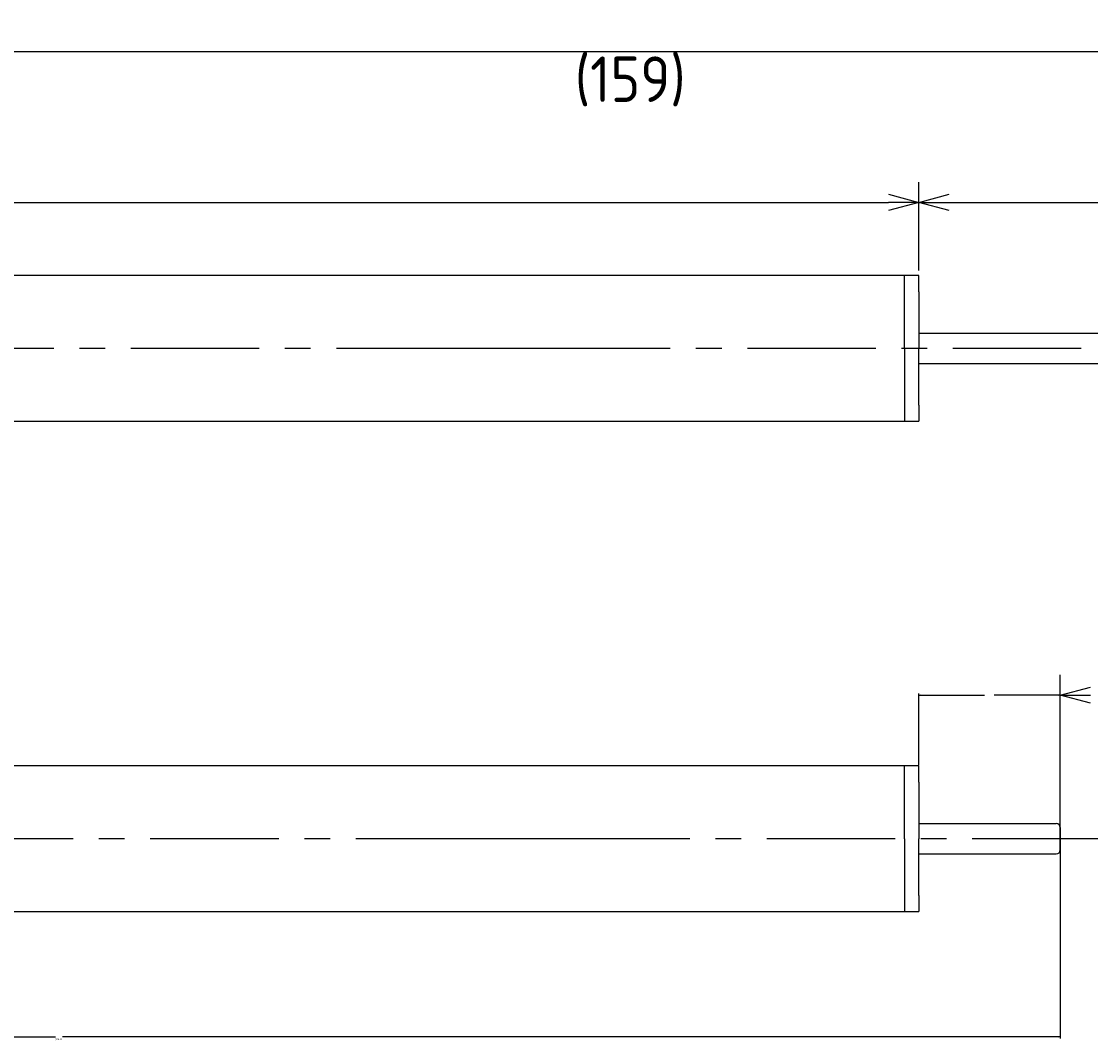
# Model space of a CAD drawing. Extents: x 95 to 272, y 190 to 240.
# Tile 2 of 3: x 148 to 201, y 190 to 240. Entities that reach past the tile are written whole.
import ezdxf

# ---------------------------------------------------------------- set-up
doc = ezdxf.new("R2010")
doc.units = 0
doc.header["$LTSCALE"] = 0.2
doc.linetypes.add('CENTER', pattern=[50.8, 31.75, -6.35, 6.35, -6.35])
doc.layers.get('0').update_dxf_attribs({"linetype": 'CONTINUOUS'})
doc.layers.get('DEFPOINTS').update_dxf_attribs({"linetype": 'CONTINUOUS'})
for name, color, linetype in [('18-0-CON', 3, 'CONTINUOUS'), ('18-2-CEN', 1, 'CENTER'), ('35-0-CON', 7, 'CONTINUOUS')]:
    doc.layers.add(name, color=color, linetype=linetype)
doc.styles.get("Standard").update_dxf_attribs({"font": 'isocp.shx', "bigfont": 'bigfont.shx'})
doc.dimstyles.get("Standard").update_dxf_attribs({"dimtxt": 0.18, "dimasz": 0.18, "dimexe": 0.18, "dimexo": 0.0625, "dimgap": 0.09, "dimtad": 0, "dimtih": 1, "dimtoh": 1, "dimzin": 0, "dimcen": 0.09, "dimazin": 3, "dimtfac": 1, "dimtofl": 0, "dimtmove": 0, "dimatfit": 3})

# ---------------------------------------------------------------- blocks, each defined once
blk = doc.blocks.new('_OPEN30')
at = {"color": 0, "linetype": 'BYBLOCK'}
for p, q in [((-1, 0.268), (0, 0)), ((0, 0), (-1, -0.268)), ((0, 0), (-1, 0))]:
    blk.add_line(p, q, dxfattribs=at)
blk = doc.blocks.new('*D177')
at = {"layer": '18-0-CON', "color": 161}
for p, q in [((100, 227.791), (100, 232.456)), ((192, 228.091), (192, 232.456)), ((101.5, 231.456), (190.5, 231.456))]:
    blk.add_line(p, q, dxfattribs=at)
at = {"layer": 'DEFPOINTS', "color": 0}
for p in [(192, 231.456), (192, 227.841), (100, 227.541)]:
    blk.add_point(p, dxfattribs=at)
at = {"layer": '18-0-CON', "color": 161, "xscale": 1.499999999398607, "yscale": 1.499999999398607, "zscale": 1.499999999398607, "rotation": 180}
blk.add_blockref('_OPEN30', (100, 231.456), dxfattribs=at)
at = {"layer": '18-0-CON', "color": 161, "xscale": 1.499999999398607, "yscale": 1.499999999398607, "zscale": 1.499999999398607}
blk.add_blockref('_OPEN30', (192, 231.456), dxfattribs=at)
at = {"layer": '18-0-CON', "color": 161}
blk.add_text('92', height=2.25, dxfattribs=at).set_placement((141.5, 228.85))
blk = doc.blocks.new('*D189')
at = {"layer": '18-0-CON', "color": 161}
for p, q in [((100, 230.541), (100, 239.916)), ((259, 224.491), (259, 239.916)), ((101.5, 238.916), (257.5, 238.916))]:
    blk.add_line(p, q, dxfattribs=at)
at = {"layer": 'DEFPOINTS', "color": 0}
for p in [(259, 238.916), (100, 230.291), (259, 224.241)]:
    blk.add_point(p, dxfattribs=at)
at = {"layer": '18-0-CON', "color": 161, "xscale": 1.499999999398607, "yscale": 1.499999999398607, "zscale": 1.499999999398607, "rotation": 180}
blk.add_blockref('_OPEN30', (100, 238.916), dxfattribs=at)
at = {"layer": '18-0-CON', "color": 161, "xscale": 1.499999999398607, "yscale": 1.499999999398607, "zscale": 1.499999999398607}
blk.add_blockref('_OPEN30', (259, 238.916), dxfattribs=at)
at = {"layer": '18-0-CON', "color": 161}
blk.add_text('(159)', height=2.25, dxfattribs=at).set_placement((175, 236.422))
blk = doc.blocks.new('*D200')
at = {"layer": '18-0-CON', "color": 0}
for p, q in [((192, 203.631), (192, 207.188)), ((192.09, 207.098), (195.262, 207.098)), ((198.91, 207.098), (195.739, 207.098)), ((199, 200.031), (199, 207.188))]:
    blk.add_line(p, q, dxfattribs=at)
at = {"layer": 'DEFPOINTS', "color": 0}
for p in [(199, 207.098), (192, 203.6), (199, 200)]:
    blk.add_point(p, dxfattribs=at)
at = {"layer": '18-0-CON', "color": 0, "xscale": 0.0900000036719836, "yscale": 0.0900000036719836, "zscale": 0.0900000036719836, "rotation": 180}
blk.add_blockref('_OPEN30', (192, 207.098), dxfattribs=at)
at = {"layer": '18-0-CON', "color": 0, "xscale": 0.0900000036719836, "yscale": 0.0900000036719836, "zscale": 0.0900000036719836}
blk.add_blockref('_OPEN30', (199, 207.098), dxfattribs=at)
blk = doc.blocks.new('*D201')
at = {"layer": '18-0-CON', "color": 0}
for p, q in [((199, 199.969), (199, 190.119)), ((100, 196.669), (100, 190.119)), ((100.09, 190.209), (149.324, 190.209)), ((198.91, 190.209), (149.676, 190.209))]:
    blk.add_line(p, q, dxfattribs=at)
at = {"layer": 'DEFPOINTS', "color": 0}
for p in [(199, 200), (100, 196.7), (199, 190.209)]:
    blk.add_point(p, dxfattribs=at)
at = {"layer": '18-0-CON', "color": 0, "xscale": 0.0900000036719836, "yscale": 0.0900000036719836, "zscale": 0.0900000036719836, "rotation": 180}
blk.add_blockref('_OPEN30', (100, 190.209), dxfattribs=at)
at = {"layer": '18-0-CON', "color": 0, "xscale": 0.0900000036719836, "yscale": 0.0900000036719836, "zscale": 0.0900000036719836}
blk.add_blockref('_OPEN30', (199, 190.209), dxfattribs=at)
at = {"layer": '18-0-CON', "color": 0}
blk.add_text('(99.0)', height=0.09, dxfattribs=at).set_placement((149.32, 190.05))

msp = doc.modelspace()

# ---------------------------------------------------------------- linework, layer by layer
at = {"layer": '18-0-CON', "color": 161}
for p, q in [((192.00005, 228.09104), (192.00005, 232.45627)), ((193.50005, 231.45627), (257.50005, 231.45627)), ((199.00005, 200.25), (199.00005, 208.09791))]:
    msp.add_line(p, q, dxfattribs=at)
at = {"layer": '18-2-CEN'}
for p, q in [((261.00005, 224.24104), (98.00145, 224.24104)), ((174.40005, 224.24104), (166.90005, 224.24104)), ((201.00005, 200), (98.00145, 200)), ((174.40005, 200), (166.90005, 200))]:
    msp.add_line(p, q, dxfattribs=at)
at = {"layer": '35-0-CON'}
for p, q in [((192.00005, 227.84104), (100.5, 227.84104)), ((191.30005, 224.24104), (191.30005, 227.84104)), ((192.00005, 227.04104), (192.00005, 227.84104)), ((192.00005, 227.04104), (192.00005, 224.24104)), ((192.00005, 224.99104), (258.80005, 224.99104)), ((191.30005, 224.24104), (191.30005, 220.64104)), ((192.00005, 221.44104), (192.00005, 224.24104)), ((192.00005, 223.49104), (258.80005, 223.49104)), ((192.00005, 221.44104), (192.00005, 220.64104)), ((100.50005, 220.64104), (192.00005, 220.64104)), ((192.00005, 203.6), (100.5, 203.6)), ((191.30005, 200), (191.30005, 203.6)), ((192.00005, 202.8), (192.00005, 203.6)), ((192.00005, 202.8), (192.00005, 200)), ((192.00005, 200.75), (198.80005, 200.75)), ((199.00005, 199.45), (199.00005, 200.55)), ((199.00005, 200.55), (199.00005, 199.45)), ((199.00005, 199.45), (199.00005, 200.55)), ((191.30005, 200), (191.30005, 196.4)), ((192.00005, 197.2), (192.00005, 200)), ((192.00005, 199.25), (198.80005, 199.25)), ((192.00005, 197.2), (192.00005, 196.4)), ((100.50005, 196.4), (192.00005, 196.4))]:
    msp.add_line(p, q, dxfattribs=at)
for centre, start, end in [((198.80005, 200.55), 0, 90), ((198.80005, 200.55), 0, 90), ((198.80005, 200.55), 0, 90), ((198.80005, 199.45), 270, 0), ((198.80005, 199.45), 270, 0), ((198.80005, 199.45), 270, 0)]:
    msp.add_arc(centre, 0.2, start, end, dxfattribs=at)

# ---------------------------------------------------------------- block references
at = {"layer": '18-0-CON', "color": 161, "rotation": 180}
for p, xscale, yscale, zscale in [((192.00005, 231.45627), 1.499999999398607, 1.499999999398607, 1.499999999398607), ((199.00005, 207.09791), 1.500000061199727, 1.500000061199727, 1.500000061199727)]:
    msp.add_blockref('_OPEN30', p, dxfattribs=dict(at, xscale=xscale, yscale=yscale, zscale=zscale))

# ---------------------------------------------------------------- dimensions: what is measured, and where the dimension line sits
at = {"layer": '18-0-CON'}
for base, p1, p2, override, picture, middle in [((259.00005, 238.91619), (100, 230.29104), (259.00005, 224.24104), {"dimscale": 0.5, "dimpost": '(<>)', "dimblk1": 'OPEN30', "dimblk2": 'OPEN30', "dimsah": 1}, '*D189', (179.50003, 240.40423)), ((192.00005, 231.45627), (100, 227.54104), (192.00005, 227.84104), {"dimscale": 0.5, "dimblk1": 'OPEN30', "dimblk2": 'OPEN30', "dimsah": 1}, '*D177', (146.00003, 232.83203)), ((199.00005, 190.20942), (100, 196.7), (199.00005, 200), {"dimscale": 0.5, "dimdec": 1, "dimpost": '(<>)', "dimblk": 'OPEN30', "dimtdec": 4, "dimtmove": 0, "dimtzin": 0}, '*D201', (149.50003, 190.20942))]:
    dim = msp.add_linear_dim(base=base, p1=p1, p2=p2, dimstyle='Standard', override=override, dxfattribs=at)
    dim.commit()
    dim.dimension.update_dxf_attribs({"geometry": picture, "text_midpoint": middle})
dim = msp.add_linear_dim(base=(199.00005, 207.09791), p1=(192.00005, 203.6), p2=(199.00005, 200), dimstyle='Standard', override={"dimscale": 0.5, "dimdec": 4, "dimpost": '(<>)', "dimblk": 'OPEN30', "dimtdec": 4, "dimtmove": 0, "dimtzin": 0}, dxfattribs=at)
dim.commit()
dim.dimension.update_dxf_attribs({"geometry": '*D200', "text_midpoint": (195.50005, 207.09791), "dimtype": 128})

doc.saveas('drawing.dxf')
